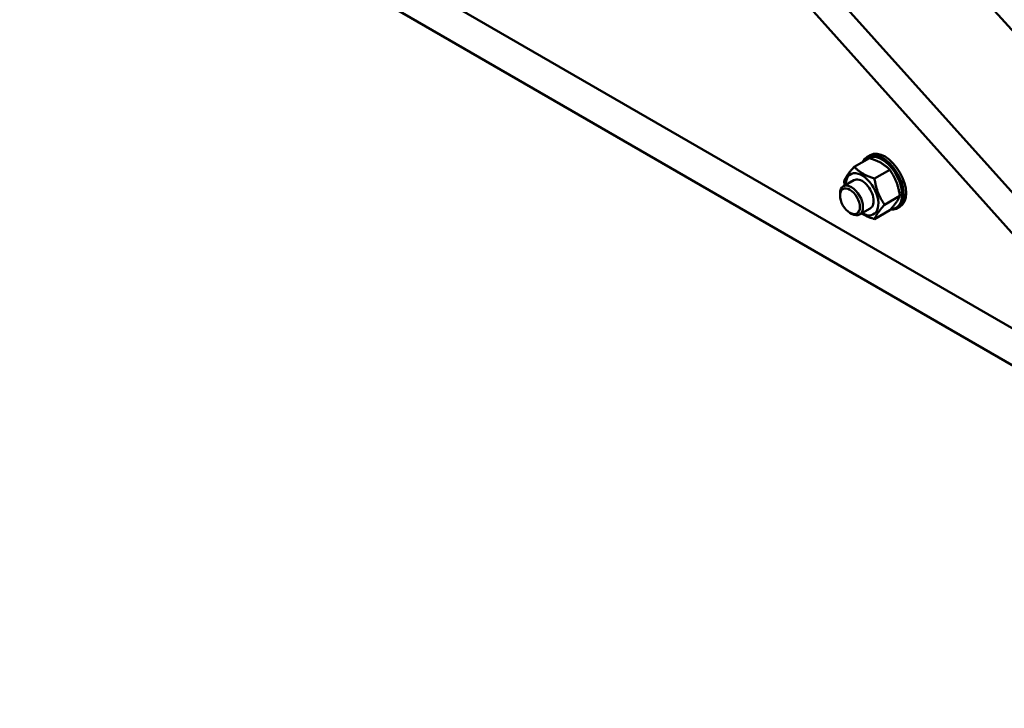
# Model space of a CAD drawing. Header units: millimetres. Extents: x 0 to 10500, y 0 to 7425.
# Tile 2 of 45: x 1290 to 2380, y 1536 to 2297. Entities that reach past the tile are written whole.
import ezdxf

# ---------------------------------------------------------------- set-up
doc = ezdxf.new("R2010")
doc.units = ezdxf.units.MM
doc.header["$LTSCALE"] = 25
doc.layers.add('Visible (ISO)', color=7, linetype='Continuous', lineweight=50)

msp = doc.modelspace()

# ---------------------------------------------------------------- linework, layer by layer
at = {"layer": 'Visible (ISO)'}
for p, q in [((1729.826, 3021.154), (2581.524, 2070.833)), ((2475.458, 2009.595), (1623.76, 2959.917)), ((1608.818, 2931.544), (2460.516, 1981.222)), ((2451.835, 1990.908), (1609.114, 2931.214)), ((4443.665, 769.775), (1289.968, 2590.563)), ((1289.968, 2549.738), (4443.665, 728.951)), ((1594.024, 2415.016), (2457.959, 1916.223)), ((2228.946, 2146.084), (2231.598, 2147.615)), ((2230.803, 2144.468), (2213.948, 2134.737)), ((2253.257, 2131.504), (2236.402, 2121.773)), ((2213.642, 2119.928), (2201.942, 2113.173)), ((2198.214, 2102.93), (2198.215, 2104.933)), ((2264.483, 2102.569), (2247.629, 2092.838)), ((2209.208, 2083.889), (2210.943, 2082.887)), ((2231.642, 2088.751), (2219.942, 2081.996)), ((2253.257, 2086.597), (2236.402, 2076.866)), ((2261.946, 2088.926), (2264.598, 2090.457))]:
    msp.add_line(p, q, dxfattribs=at)
for centre, major_axis, start_param, end_param in [((2245.446, 2117.505), (16.5, -28.579), 5.87562343, 9.80262093), ((2244.563, 2116.995), (-15.875, 27.496), 2.81544084, 6.54448292), ((2248.098, 2119.036), (16.5, -28.579), 0, 3.14159265), ((2222.642, 2104.339), (12.775, -22.127), 5.49410874, 10.21385453), ((2210.942, 2097.584), (9, -15.588), 5.49782789, 10.21013537), ((2222.642, 2104.339), (9, -15.589), 6.28052888, 9.42743438)]:
    msp.add_ellipse(centre, major_axis=major_axis, ratio=0.57735027, start_param=start_param, end_param=end_param, dxfattribs=at)
msp.add_ellipse((2209.207, 2096.582), major_axis=(-7.773, 13.463), ratio=0.57735027, dxfattribs=at)
for points, weights in [([(2253.257, 2131.504), (2245.271, 2139.857), (2230.803, 2144.468)], [1, 1.15470053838, 1]), ([(2202.722, 2118.765), (2205.094, 2124.88), (2213.948, 2134.737)], [1, 1.15470053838, 1]), ([(2213.948, 2134.737), (2221.934, 2126.384), (2236.402, 2121.773)], [1, 1.15470053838, 1]), ([(2264.483, 2102.569), (2262.111, 2118.908), (2253.257, 2131.504)], [1, 1.15470053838, 1]), ([(2203.521, 2114.084), (2203.077, 2116.314), (2202.722, 2118.765)], [1.03558127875, 1.02050976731, 1]), ([(2236.402, 2121.773), (2238.775, 2105.434), (2247.629, 2092.838)], [1, 1.15470053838, 1]), ([(2253.257, 2086.597), (2262.111, 2096.454), (2264.483, 2102.569)], [1, 1.15470053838, 1]), ([(2236.402, 2076.866), (2227.662, 2079.651), (2222.024, 2083.197)], [1, 1.08806452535, 1.07586617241]), ([(2247.629, 2092.838), (2238.775, 2082.981), (2236.402, 2076.866)], [1, 1.15470053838, 1])]:
    msp.add_rational_spline(points, weights, degree=2, dxfattribs=at)

doc.saveas('drawing.dxf')
